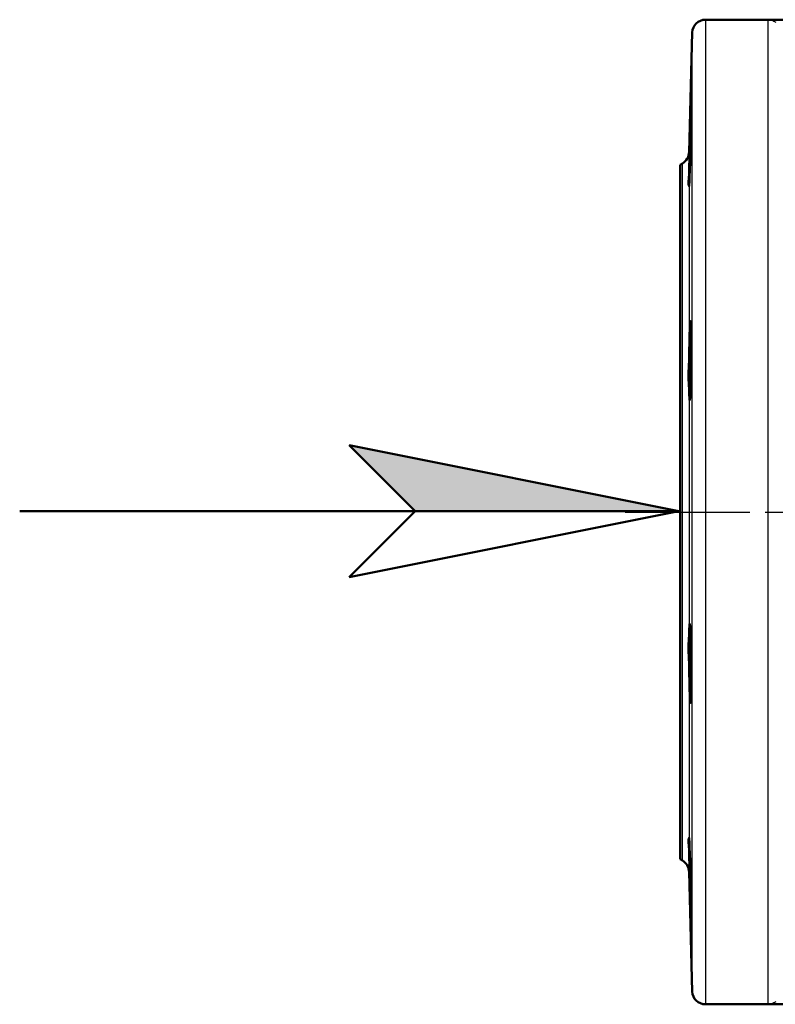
# Model space of a CAD drawing. Header units: millimetres. Extents: x 179 to 1975, y 100 to 1286.
# Tile 19 of 77: x 533 to 705, y 776 to 1000. Entities that reach past the tile are written whole.
import ezdxf

# ---------------------------------------------------------------- set-up
doc = ezdxf.new("R2010")
doc.units = ezdxf.units.MM
doc.header["$LTSCALE"] = 5
doc.linetypes.add('CHAIN', pattern=[0.3543, 0.2362, -0.0295, 0.0591, -0.0295])
for name, color, linetype, lineweight in [('Mittellinie(DIN)', 4, 'CHAIN', 25), ('Sichtbare Kanten(DIN)', 7, 'Continuous', 50), ('Sichtbare tangentiale Kanten(DIN)', 3, 'Continuous', 25)]:
    doc.layers.add(name, color=color, linetype=linetype, lineweight=lineweight)

# ---------------------------------------------------------------- blocks, each defined once
blk = doc.blocks.new('Richtungspfeil')
at = {"layer": 'Sichtbare Kanten(DIN)'}
blk.add_hatch(color=256, dxfattribs=at).paths.add_polyline_path([(10, 0), (0, 2), (2, 0)])
for p, q in [((10, 0), (0, 2)), ((0, 2), (2, 0)), ((10, 0), (0, 2)), ((0, 2), (2, 0)), ((-10, 0), (10, 0)), ((2, 0), (0, -2)), ((0, -2), (10, 0)), ((2, 0), (10, 0))]:
    blk.add_line(p, q, dxfattribs=at)

msp = doc.modelspace()

# ---------------------------------------------------------------- linework, layer by layer
at = {"layer": 'Mittellinie(DIN)', "linetype": 'CHAIN', "ltscale": 23.990969}
msp.add_line((670.86, 888.14), (1045.86, 888.14), dxfattribs=at)
at = {"layer": 'Sichtbare Kanten(DIN)'}
for p, q in [((703.38, 1000.14), (689.11, 1000.14)), ((707.86, 1000.14), (703.38, 1000.14)), ((686.11, 997.22), (685.4, 969.98)), ((683.9, 967.46), (683.36, 967.14)), ((683.36, 809.14), (683.36, 967.14)), ((683.36, 809.14), (683.9, 808.83)), ((685.4, 806.31), (686.11, 779.06)), ((689.11, 776.14), (703.38, 776.14)), ((707.86, 776.14), (703.38, 776.14))]:
    msp.add_line(p, q, dxfattribs=at)
at = {"layer": 'Sichtbare Kanten(DIN)', "flags": 128}
for points in [[(685.4, 965.05), (685.43, 966.7), (685.47, 968.52), (685.52, 970.56), (685.57, 972.63), (685.62, 974.57), (685.67, 976.37), (685.72, 977.93), (685.77, 979.13), (685.8, 979.91), (685.83, 980.27), (685.84, 980.16), (685.85, 979.61), (685.84, 978.63), (685.83, 977.25), (685.8, 975.56), (685.77, 973.71), (685.72, 971.7), (685.67, 969.63), (685.62, 967.68), (685.57, 965.95), (685.52, 964.43), (685.47, 963.28), (685.43, 962.57), (685.4, 962.29)], [(685.4, 962.29), (685.39, 962.29), (685.38, 962.3), (685.37, 962.32), (685.35, 962.35), (685.34, 962.4), (685.32, 962.45), (685.3, 962.51), (685.29, 962.59), (685.28, 962.67), (685.27, 962.77), (685.26, 962.87), (685.26, 962.99), (685.26, 963.12), (685.27, 963.25), (685.28, 963.4), (685.29, 963.55), (685.31, 963.72), (685.32, 963.89), (685.34, 964.07), (685.36, 964.26), (685.37, 964.45), (685.38, 964.65), (685.39, 964.85), (685.4, 965.05)], [(685.4, 922.76), (685.43, 924.81), (685.47, 926.68), (685.52, 928.41), (685.57, 929.82), (685.62, 930.83), (685.67, 931.43), (685.72, 931.57), (685.77, 931.25), (685.8, 930.51), (685.83, 929.33), (685.84, 927.79), (685.85, 926.03), (685.84, 924.09), (685.83, 922.03), (685.8, 920), (685.77, 918.17), (685.72, 916.51), (685.67, 915.16), (685.62, 914.2), (685.57, 913.69), (685.52, 913.61), (685.47, 914.02), (685.43, 914.85), (685.4, 916.1)], [(685.4, 916.1), (685.39, 916.31), (685.38, 916.54), (685.37, 916.78), (685.35, 917.02), (685.34, 917.27), (685.32, 917.52), (685.3, 917.78), (685.29, 918.05), (685.28, 918.32), (685.27, 918.6), (685.26, 918.89), (685.26, 919.17), (685.26, 919.47), (685.27, 919.76), (685.28, 920.06), (685.29, 920.36), (685.31, 920.67), (685.32, 920.97), (685.34, 921.28), (685.36, 921.58), (685.37, 921.88), (685.38, 922.18), (685.39, 922.47), (685.4, 922.76)], [(685.4, 860.19), (685.43, 861.44), (685.47, 862.26), (685.52, 862.67), (685.57, 862.6), (685.62, 862.08), (685.67, 861.13), (685.72, 859.77), (685.77, 858.12), (685.8, 856.28), (685.83, 854.26), (685.84, 852.19), (685.85, 850.26), (685.84, 848.49), (685.83, 846.96), (685.8, 845.78), (685.77, 845.03), (685.72, 844.71), (685.67, 844.86), (685.62, 845.46), (685.57, 846.46), (685.52, 847.88), (685.47, 849.6), (685.43, 851.48), (685.4, 853.52)], [(685.4, 853.52), (685.39, 853.83), (685.38, 854.14), (685.37, 854.46), (685.35, 854.77), (685.34, 855.07), (685.32, 855.38), (685.3, 855.69), (685.29, 855.99), (685.28, 856.29), (685.27, 856.59), (685.26, 856.89), (685.26, 857.18), (685.26, 857.47), (685.27, 857.75), (685.28, 858.03), (685.29, 858.3), (685.31, 858.56), (685.32, 858.82), (685.34, 859.07), (685.36, 859.31), (685.37, 859.55), (685.38, 859.77), (685.39, 859.98), (685.4, 860.19)], [(685.4, 811.23), (685.39, 811.45), (685.38, 811.66), (685.37, 811.87), (685.35, 812.07), (685.34, 812.25), (685.32, 812.43), (685.3, 812.61), (685.29, 812.77), (685.28, 812.92), (685.27, 813.06), (685.26, 813.2), (685.26, 813.32), (685.26, 813.44), (685.27, 813.54), (685.28, 813.63), (685.29, 813.71), (685.31, 813.79), (685.32, 813.85), (685.34, 813.9), (685.36, 813.94), (685.37, 813.97), (685.38, 813.98), (685.39, 813.99), (685.4, 813.99)], [(685.4, 813.99), (685.43, 813.71), (685.47, 813.01), (685.52, 811.86), (685.57, 810.34), (685.62, 808.61), (685.67, 806.65), (685.72, 804.59), (685.77, 802.57), (685.8, 800.73), (685.83, 799.04), (685.84, 797.66), (685.85, 796.68), (685.84, 796.12), (685.83, 796.01), (685.8, 796.37), (685.77, 797.15), (685.72, 798.35), (685.67, 799.91), (685.62, 801.72), (685.57, 803.65), (685.52, 805.73), (685.47, 807.76), (685.43, 809.59), (685.4, 811.23)]]:
    msp.add_lwpolyline(points, dxfattribs=at)
at = {"layer": 'Sichtbare Kanten(DIN)'}
for centre, start, end in [((689.11, 997.14), 90, 178.5), ((682.4, 970.06), 300, 358.5), ((682.4, 806.23), 1.5, 60), ((689.11, 779.14), 181.5, 270)]:
    msp.add_arc(centre, 3, start, end, dxfattribs=at)
at = {"layer": 'Sichtbare tangentiale Kanten(DIN)'}
for p, q in [((689.11, 1000.14), (689.11, 776.14)), ((703.38, 776.14), (703.38, 1000.14)), ((686.11, 779.06), (686.11, 997.22)), ((685.4, 969.98), (685.4, 965.05)), ((683.9, 808.83), (683.9, 967.46)), ((685.4, 962.29), (685.4, 922.76)), ((685.4, 916.1), (685.4, 860.19)), ((685.4, 853.52), (685.4, 813.99)), ((685.4, 811.23), (685.4, 806.31))]:
    msp.add_line(p, q, dxfattribs=at)
at = {"layer": 'Sichtbare tangentiale Kanten(DIN)', "flags": 128}
for points in [[(705.06, 999.93), (704.85, 999.98), (704.65, 1000.02), (704.44, 1000.06), (704.23, 1000.09), (704.02, 1000.11), (703.8, 1000.13), (703.59, 1000.14), (703.38, 1000.14)], [(703.38, 1000.14), (703.51, 1000.14), (703.64, 1000.13), (703.76, 1000.12), (703.89, 1000.1), (704.02, 1000.07), (704.14, 1000.04), (704.27, 1000), (704.39, 999.95), (704.51, 999.9), (704.63, 999.84), (704.75, 999.78), (704.87, 999.71), (704.99, 999.64), (705.1, 999.55)], [(705.1, 776.73), (704.99, 776.65), (704.87, 776.57), (704.75, 776.5), (704.63, 776.44), (704.51, 776.38), (704.39, 776.33), (704.27, 776.29), (704.14, 776.25), (704.02, 776.22), (703.89, 776.19), (703.76, 776.17), (703.64, 776.15), (703.51, 776.15), (703.38, 776.14)], [(703.38, 776.14), (703.59, 776.15), (703.8, 776.16), (704.02, 776.17), (704.23, 776.2), (704.44, 776.22), (704.65, 776.26), (704.85, 776.3), (705.06, 776.35)]]:
    msp.add_lwpolyline(points, dxfattribs=at)

# ---------------------------------------------------------------- block references
at = {"xscale": 7.5, "yscale": 7.5, "zscale": 7.5}
msp.add_blockref('Richtungspfeil', (608.03, 888.33), dxfattribs=at)

doc.saveas('drawing.dxf')
